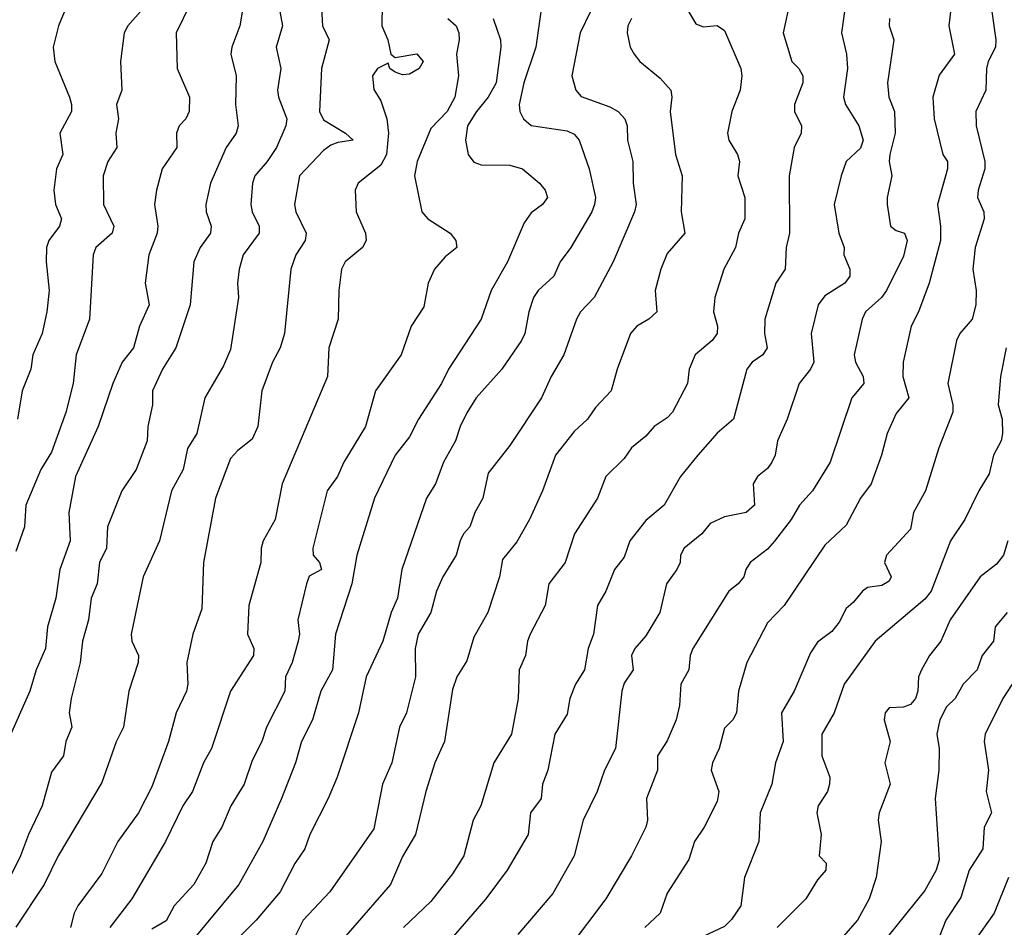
# Model space of a CAD drawing. Header units: metres. Extents: x -51132 to -49532, y -231222 to -229437.
# Tile 157 of 256: x -51016 to -50948, y -229769 to -229706. Entities that reach past the tile are written whole.
import ezdxf

# ---------------------------------------------------------------- set-up
doc = ezdxf.new("R2010")
doc.units = ezdxf.units.M
doc.layers.add('CONTOUR_INDEX', color=1, linetype='Continuous')
doc.layers.add('CONTOUR_INTER', color=3, linetype='Continuous')

msp = doc.modelspace()

# ---------------------------------------------------------------- linework, layer by layer
at = {"layer": 'CONTOUR_INDEX'}
for points, elevation in [([(-50990.991, -229704.759), (-50991.016, -229706.259), (-50990.599, -229707.259), (-50990.391, -229708.259), (-50990.08, -229708.471), (-50988.58, -229708.216), (-50988.13, -229708.759), (-50988.396, -229709.259), (-50989.08, -229709.649), (-50989.58, -229709.692), (-50990.08, -229709.496), (-50990.456, -229709.259), (-50990.58, -229708.888), (-50991.311, -229709.259), (-50991.656, -229709.759), (-50991.58, -229710.724), (-50991.08, -229711.518), (-50990.666, -229712.759), (-50990.552, -229713.759), (-50990.685, -229715.259), (-50991.08, -229715.998), (-50992.674, -229717.259), (-50992.869, -229717.759), (-50992.811, -229719.259), (-50992.166, -229720.759), (-50992.108, -229721.259), (-50992.369, -229721.759), (-50993.58, -229722.748), (-50993.824, -229723.259), (-50994.023, -229724.759), (-50994.06, -229726.759), (-50994.725, -229728.759), (-50994.8, -229730.759), (-50997.98, -229738.259), (-50998.454, -229740.759), (-50999.302, -229742.259), (-50999.449, -229742.759), (-50999.46, -229743.759), (-51000.299, -229746.759), (-51000.407, -229748.759), (-50999.961, -229749.759), (-50999.978, -229750.259), (-51001.594, -229752.759), (-51002.916, -229756.759), (-51003.479, -229757.759), (-51004.25, -229759.759), (-51004.909, -229760.759), (-51006.136, -229763.259), (-51008.486, -229767.259), (-51010.005, -229769.259)], 35), ([(-51007.862, -229705.259), (-51008.752, -229706.259), (-51009.019, -229706.759), (-51009.279, -229708.759), (-51009.165, -229710.759), (-51009.543, -229711.759), (-51009.398, -229712.759), (-51009.589, -229713.759), (-51009.513, -229714.759), (-51010.152, -229715.759), (-51010.468, -229716.759), (-51010.455, -229718.759), (-51009.744, -229720.259), (-51009.846, -229720.759), (-51011.002, -229721.759), (-51011.179, -229722.259), (-51011.44, -229726.759), (-51012.357, -229729.259), (-51012.585, -229731.259), (-51013.08, -229733.279), (-51014.08, -229736.061), (-51014.834, -229737.259), (-51015.888, -229739.759), (-51015.967, -229741.259), (-51016.58, -229742.992)], 40), ([(-50951.302, -229705.259), (-50951.408, -229706.259), (-50951.022, -229708.259), (-50952.08, -229709.71), (-50952.522, -229711.259), (-50952.438, -229712.759), (-50951.824, -229715.259), (-50951.508, -229715.759), (-50951.51, -229716.259), (-50952.201, -229718.759), (-50951.985, -229720.259), (-50952.001, -229721.259), (-50952.788, -229724.259), (-50953.518, -229726.259), (-50954.029, -229727.259), (-50954.59, -229729.759), (-50954.631, -229730.759), (-50954.194, -229732.259), (-50955.08, -229733.36), (-50955.718, -229734.759), (-50956.101, -229736.259), (-50956.84, -229738.259), (-50957.568, -229739.259), (-50958.58, -229741.156), (-50960.08, -229742.548), (-50962.903, -229746.759), (-50964.08, -229747.971), (-50965.507, -229750.759), (-50966.099, -229752.759), (-50966.245, -229754.259), (-50966.497, -229754.759), (-50967.08, -229755.345), (-50967.457, -229756.759), (-50967.914, -229757.759), (-50968.004, -229758.259), (-50967.476, -229759.759), (-50967.58, -229760.469), (-50968.496, -229762.259), (-50969.18, -229763.259), (-50969.58, -229764.521), (-50971.08, -229766.862), (-50971.574, -229768.259), (-50972.652, -229769.259)], 25), ([(-50973.579, -229705.759), (-50973.823, -229706.259), (-50973.88, -229706.759), (-50973.657, -229707.759), (-50973.386, -229708.259), (-50972.991, -229708.759), (-50971.58, -229709.931), (-50970.835, -229710.759), (-50970.762, -229711.259), (-50970.873, -229712.259), (-50970.504, -229715.259), (-50970.025, -229716.759), (-50970.102, -229719.259), (-50969.858, -229720.759), (-50971.08, -229722.186), (-50971.526, -229723.259), (-50971.925, -229724.759), (-50971.804, -229726.259), (-50972.359, -229726.759), (-50973.201, -229727.259), (-50973.653, -229727.759), (-50974.579, -229730.259), (-50974.984, -229731.759), (-50976.08, -229732.928), (-50976.644, -229733.759), (-50977.58, -229734.609), (-50978.873, -229736.259), (-50979.792, -229738.759), (-50980.688, -229740.759), (-50981.58, -229742.319), (-50982.58, -229743.55), (-50982.79, -229744.759), (-50983.621, -229747.259), (-50984.58, -229748.984), (-50985.08, -229750.642), (-50985.778, -229751.759), (-50986.08, -229752.644), (-50986.626, -229756.259), (-50987.308, -229757.759), (-50987.945, -229759.759), (-50988.662, -229762.759), (-50989.58, -229764.299), (-50990.411, -229766.259), (-50997.58, -229774.491)], 30), ([(-50946.975, -229752.259), (-50947.627, -229753.259), (-50948.863, -229755.759), (-50948.932, -229756.259), (-50948.629, -229758.259), (-50948.812, -229759.759), (-50948.431, -229761.259), (-50948.951, -229762.259), (-50949.044, -229763.759), (-50949.996, -229765.259), (-50950.58, -229767.168), (-50951.616, -229768.759), (-50952.08, -229769.937)], 20)]:
    msp.add_lwpolyline(points, dxfattribs=dict(at, elevation=elevation))
at = {"layer": 'CONTOUR_INTER'}
for points, elevation in [([(-50998.408, -229703.759), (-50997.953, -229706.259), (-50998.389, -229707.759), (-50998.075, -229709.259), (-50998.302, -229710.759), (-50998.237, -229711.259), (-50997.651, -229712.759), (-50997.726, -229713.259), (-50998.378, -229714.759), (-50999.021, -229715.759), (-50999.891, -229716.759), (-51000.048, -229717.259), (-51000.155, -229718.759), (-51000.076, -229719.259), (-50999.589, -229720.259), (-50999.589, -229720.759), (-51000.689, -229722.259), (-51000.982, -229723.259), (-51001.091, -229724.259), (-51001.031, -229725.259), (-51001.58, -229728.881), (-51002.08, -229730.019), (-51003.385, -229732.259), (-51003.939, -229734.759), (-51004.58, -229735.799), (-51004.883, -229737.259), (-51005.7, -229738.759), (-51006.551, -229742.259), (-51007.694, -229744.759), (-51008.512, -229748.759), (-51008.487, -229749.259), (-51008.02, -229750.259), (-51008.024, -229750.759), (-51008.678, -229752.759), (-51009.048, -229755.259), (-51009.58, -229756.282), (-51010.58, -229759.129), (-51013.627, -229764.259), (-51014.591, -229766.259), (-51016.58, -229769.238)], 37), ([(-50995.304, -229703.759), (-50995.15, -229706.259), (-50994.684, -229707.259), (-50995.221, -229709.259), (-50995.364, -229712.259), (-50995.08, -229712.829), (-50993.557, -229713.759), (-50993.024, -229714.259), (-50994.08, -229714.411), (-50994.58, -229714.612), (-50995.08, -229714.98), (-50996.774, -229716.759), (-50997.104, -229718.759), (-50997.011, -229719.259), (-50996.302, -229720.759), (-50996.365, -229721.259), (-50997.015, -229722.259), (-50997.367, -229723.259), (-50997.811, -229727.759), (-50998.105, -229728.759), (-50998.653, -229729.759), (-50999.399, -229731.759), (-50999.677, -229734.259), (-51000.08, -229735.151), (-51001.08, -229735.937), (-51001.58, -229736.505), (-51002.64, -229739.259), (-51003.478, -229743.759), (-51003.58, -229747.001), (-51004.213, -229748.759), (-51004.645, -229750.759), (-51004.56, -229752.259), (-51004.664, -229752.759), (-51005.388, -229754.259), (-51005.912, -229756.259), (-51007.08, -229759.426), (-51008.022, -229761.259), (-51009.451, -229763.259), (-51010.58, -229765.49), (-51012.247, -229767.759), (-51012.505, -229768.259), (-51012.75, -229769.259)], 36), ([(-50979.776, -229704.259), (-50980.247, -229707.759), (-50981.106, -229710.259), (-50981.415, -229711.759), (-50981.371, -229712.259), (-50981.127, -229712.759), (-50980.58, -229713.223), (-50978.08, -229713.596), (-50977.58, -229713.833), (-50977.23, -229714.259), (-50976.525, -229716.259), (-50976.098, -229718.259), (-50976.15, -229718.759), (-50976.334, -229719.259), (-50977.823, -229721.759), (-50978.566, -229722.759), (-50978.994, -229723.759), (-50980.084, -229724.759), (-50980.42, -229725.259), (-50980.748, -229726.259), (-50981.031, -229727.759), (-50981.256, -229728.259), (-50982.631, -229730.259), (-50984.42, -229732.259), (-50985.08, -229733.309), (-50985.55, -229734.259), (-50985.866, -229735.259), (-50986.711, -229736.759), (-50987.257, -229738.259), (-50987.886, -229739.259), (-50989.628, -229744.259), (-50989.909, -229746.259), (-50990.357, -229747.259), (-50990.942, -229749.259), (-50992.098, -229751.759), (-50992.647, -229754.259), (-50994.143, -229758.759), (-50994.76, -229760.259), (-50996.04, -229762.759), (-50996.398, -229763.759), (-50997.08, -229764.791), (-50998.107, -229766.759), (-50999.797, -229768.759), (-51002.58, -229771.547)], 32), ([(-51000.688, -229704.759), (-51000.922, -229706.259), (-51001.502, -229707.759), (-51001.561, -229708.259), (-51001.198, -229709.759), (-51001.239, -229711.759), (-51001.044, -229713.259), (-51001.178, -229713.759), (-51001.888, -229714.759), (-51002.99, -229717.259), (-51003.301, -229718.759), (-51003.276, -229719.259), (-51002.927, -229720.259), (-51002.99, -229720.759), (-51003.708, -229721.759), (-51004.152, -229722.759), (-51004.393, -229725.759), (-51005.405, -229728.759), (-51006.333, -229730.259), (-51007.04, -229731.759), (-51007.028, -229732.759), (-51007.361, -229734.259), (-51007.407, -229735.259), (-51008.174, -229737.259), (-51009.171, -229738.759), (-51010.184, -229741.259), (-51010.25, -229742.759), (-51010.729, -229743.759), (-51010.904, -229745.259), (-51011.311, -229746.259), (-51011.504, -229747.759), (-51011.926, -229749.259), (-51012.083, -229750.759), (-51012.706, -229753.259), (-51012.848, -229754.259), (-51012.671, -229755.259), (-51013.088, -229756.259), (-51013.24, -229757.259), (-51014.08, -229758.403), (-51014.743, -229760.759), (-51015.694, -229762.759), (-51016.252, -229764.259), (-51017.58, -229766.957)], 38), ([(-51004.4, -229704.759), (-51005.377, -229706.759), (-51005.31, -229709.259), (-51004.451, -229711.259), (-51004.471, -229712.259), (-51004.709, -229712.759), (-51005.168, -229713.259), (-51005.353, -229713.759), (-51005.326, -229714.759), (-51006.369, -229716.259), (-51006.757, -229717.759), (-51006.897, -229718.759), (-51006.656, -229720.259), (-51006.714, -229720.759), (-51007.287, -229722.259), (-51007.543, -229724.259), (-51007.26, -229725.759), (-51007.932, -229727.259), (-51008.367, -229728.759), (-51009.142, -229729.759), (-51009.811, -229731.259), (-51010.829, -229734.259), (-51012.405, -229737.759), (-51012.886, -229740.259), (-51012.795, -229742.259), (-51013.512, -229744.259), (-51013.776, -229746.259), (-51014.373, -229748.259), (-51014.508, -229749.759), (-51015.156, -229751.259), (-51015.602, -229752.759), (-51017.16, -229756.259)], 39), ([(-51012.971, -229704.759), (-51013.606, -229706.259), (-51013.977, -229707.759), (-51013.844, -229708.759), (-51012.839, -229711.259), (-51012.68, -229711.759), (-51012.685, -229712.259), (-51013.51, -229713.759), (-51013.286, -229715.259), (-51013.73, -229716.259), (-51013.922, -229717.759), (-51013.805, -229718.759), (-51013.401, -229719.759), (-51013.522, -229720.259), (-51014.272, -229721.259), (-51014.426, -229721.759), (-51014.471, -229722.759), (-51014.259, -229724.759), (-51014.425, -229726.259), (-51014.737, -229727.759), (-51015.396, -229729.259), (-51015.524, -229730.259), (-51016.14, -229731.759), (-51016.452, -229733.759)], 41), ([(-50976.43, -229705.259), (-50977.17, -229706.759), (-50977.752, -229709.759), (-50977.452, -229710.759), (-50977.08, -229711.195), (-50975.08, -229711.936), (-50974.513, -229712.259), (-50974.036, -229712.759), (-50973.872, -229713.259), (-50973.845, -229714.259), (-50973.47, -229715.759), (-50973.455, -229717.259), (-50973.241, -229718.759), (-50973.355, -229719.259), (-50974.856, -229722.759), (-50976.179, -229725.259), (-50977.148, -229726.259), (-50977.413, -229726.759), (-50978.292, -229729.259), (-50979.185, -229730.759), (-50979.862, -229732.259), (-50982.08, -229735.595), (-50983.58, -229737.511), (-50983.954, -229739.259), (-50984.521, -229740.259), (-50984.862, -229741.259), (-50985.299, -229741.759), (-50985.534, -229742.259), (-50985.828, -229743.259), (-50986.756, -229744.759), (-50987.203, -229745.759), (-50987.594, -229747.259), (-50988.476, -229748.759), (-50988.687, -229749.759), (-50988.662, -229751.759), (-50989.294, -229754.259), (-50989.784, -229755.259), (-50990.31, -229757.759), (-50990.963, -229759.259), (-50991.58, -229762.361), (-50994.638, -229766.759), (-50996.518, -229768.759), (-50997.08, -229769.915)], 31), ([(-50969.602, -229705.259), (-50969.08, -229706.14), (-50968.58, -229706.331), (-50967.58, -229706.249), (-50967.08, -229706.587), (-50965.935, -229709.259), (-50965.864, -229709.759), (-50965.985, -229710.759), (-50966.563, -229712.259), (-50966.875, -229713.759), (-50966.784, -229714.259), (-50966.167, -229715.259), (-50966.031, -229715.759), (-50966.157, -229716.759), (-50965.663, -229718.259), (-50965.649, -229719.759), (-50966.091, -229720.759), (-50966.318, -229721.759), (-50967.127, -229723.259), (-50967.761, -229725.259), (-50967.851, -229726.259), (-50967.577, -229727.259), (-50967.595, -229727.759), (-50967.937, -229728.259), (-50969.125, -229729.259), (-50969.54, -229730.259), (-50969.659, -229731.259), (-50970.71, -229733.259), (-50971.08, -229733.655), (-50971.984, -229734.259), (-50972.58, -229734.93), (-50973.58, -229735.752), (-50974.08, -229736.505), (-50975.357, -229737.759), (-50975.949, -229739.259), (-50977.565, -229741.759), (-50978.214, -229743.759), (-50979.353, -229745.259), (-50979.612, -229746.759), (-50980.657, -229748.759), (-50980.849, -229749.259), (-50980.983, -229750.259), (-50981.415, -229751.259), (-50981.484, -229753.259), (-50981.947, -229755.759), (-50983.199, -229757.759), (-50984.102, -229760.759), (-50984.623, -229761.759), (-50985.284, -229764.259), (-50986.08, -229765.515), (-50987.58, -229767.435), (-50989.512, -229769.259)], 29), ([(-50962.644, -229705.259), (-50962.991, -229706.759), (-50962.37, -229708.759), (-50961.875, -229709.259), (-50961.616, -229709.759), (-50961.609, -229710.259), (-50962.181, -229711.759), (-50962.192, -229712.259), (-50961.708, -229713.259), (-50961.731, -229713.759), (-50962.221, -229714.759), (-50962.556, -229716.759), (-50962.54, -229720.759), (-50962.779, -229721.759), (-50962.844, -229723.259), (-50963.491, -229724.259), (-50964.254, -229726.759), (-50964.279, -229727.759), (-50964.101, -229728.759), (-50964.409, -229729.259), (-50965.154, -229729.759), (-50965.52, -229730.259), (-50966.455, -229733.759), (-50967.58, -229734.721), (-50968.931, -229736.259), (-50970.151, -229737.759), (-50971.293, -229739.759), (-50972.58, -229740.821), (-50973.702, -229742.259), (-50974.08, -229743.382), (-50974.765, -229744.259), (-50975.356, -229745.759), (-50975.943, -229746.759), (-50976.228, -229748.759), (-50976.602, -229749.759), (-50976.864, -229751.259), (-50977.481, -229752.259), (-50977.877, -229753.259), (-50978.08, -229754.361), (-50978.922, -229755.759), (-50979.413, -229758.259), (-50979.8, -229759.259), (-50979.895, -229760.259), (-50980.618, -229761.259), (-50980.804, -229762.759), (-50982.257, -229765.259), (-50983.754, -229767.259), (-50987.08, -229771.107)], 28), ([(-50958.688, -229705.259), (-50958.898, -229706.759), (-50958.554, -229708.259), (-50958.485, -229709.259), (-50958.761, -229711.259), (-50958.616, -229711.759), (-50957.7, -229713.259), (-50957.389, -229714.259), (-50957.58, -229714.805), (-50958.571, -229715.759), (-50958.939, -229716.759), (-50959.409, -229718.759), (-50959.086, -229720.759), (-50958.717, -229721.759), (-50958.743, -229722.259), (-50958.327, -229723.259), (-50958.317, -229723.759), (-50958.668, -229724.259), (-50960.08, -229725.123), (-50960.525, -229725.759), (-50961.019, -229727.759), (-50960.847, -229729.759), (-50961.079, -229730.259), (-50961.861, -229731.259), (-50962.712, -229733.759), (-50963.385, -229735.259), (-50963.549, -229736.259), (-50963.767, -229736.759), (-50964.08, -229737.194), (-50964.77, -229737.759), (-50965.077, -229738.259), (-50964.988, -229739.759), (-50965.57, -229740.259), (-50967.08, -229740.568), (-50968.08, -229741.031), (-50968.67, -229741.759), (-50969.901, -229742.759), (-50970.155, -229743.259), (-50970.175, -229743.759), (-50970.409, -229744.259), (-50971.133, -229745.259), (-50971.606, -229747.259), (-50972.58, -229748.891), (-50973.341, -229749.759), (-50973.567, -229750.259), (-50973.458, -229751.259), (-50974.08, -229752.187), (-50974.242, -229752.759), (-50974.703, -229756.759), (-50975.467, -229758.259), (-50975.978, -229759.759), (-50976.94, -229761.759), (-50977.58, -229764.252), (-50979.08, -229766.898), (-50981.505, -229769.759)], 27), ([(-50948.396, -229705.259), (-50948.126, -229707.259), (-50948.156, -229707.759), (-50948.66, -229708.759), (-50948.767, -229709.259), (-50948.825, -229710.759), (-50949.532, -229712.259), (-50949.489, -229713.259), (-50948.887, -229715.759), (-50948.894, -229716.259), (-50949.369, -229717.759), (-50949.402, -229718.259), (-50948.96, -229719.259), (-50948.942, -229719.759), (-50949.559, -229721.759), (-50949.736, -229723.259), (-50949.504, -229724.759), (-50949.52, -229725.759), (-50949.778, -229726.759), (-50950.634, -229727.759), (-50950.884, -229728.259), (-50951.474, -229731.259), (-50951.134, -229732.759), (-50951.141, -229733.259), (-50952.105, -229735.759), (-50953.036, -229738.759), (-50953.878, -229740.259), (-50954.08, -229741.423), (-50955.763, -229743.259), (-50955.907, -229743.759), (-50955.443, -229744.759), (-50955.58, -229745.062), (-50956.08, -229745.378), (-50957.08, -229745.507), (-50957.447, -229745.759), (-50958.08, -229746.556), (-50958.58, -229746.972), (-50959.08, -229747.933), (-50959.58, -229748.579), (-50960.58, -229749.324), (-50961.08, -229750.074), (-50962.218, -229752.759), (-50963.097, -229754.259), (-50962.971, -229756.259), (-50963.509, -229757.759), (-50963.781, -229759.259), (-50964.581, -229761.259), (-50964.677, -229763.259), (-50965.683, -229765.759), (-50965.947, -229767.759), (-50966.58, -229768.707), (-50967.08, -229769.193), (-50968.58, -229769.895)], 24), ([(-50986.396, -229705.759), (-50985.828, -229706.259), (-50985.624, -229706.759), (-50985.601, -229707.259), (-50985.79, -229708.259), (-50985.658, -229709.759), (-50985.925, -229711.259), (-50986.462, -229712.259), (-50987.58, -229713.45), (-50988.549, -229715.759), (-50988.723, -229716.759), (-50988.215, -229719.259), (-50987.808, -229719.759), (-50986.234, -229720.759), (-50985.844, -229721.259), (-50985.776, -229721.759), (-50986.58, -229722.416), (-50987.34, -229723.259), (-50987.775, -229724.259), (-50988.08, -229725.909), (-50988.973, -229727.259), (-50989.664, -229729.259), (-50991.447, -229731.759), (-50992.162, -229734.259), (-50993.67, -229736.759), (-50994.106, -229737.759), (-50994.843, -229738.759), (-50995.839, -229742.759), (-50995.819, -229743.259), (-50995.358, -229743.759), (-50995.222, -229744.259), (-50996.08, -229744.709), (-50996.267, -229745.259), (-50996.892, -229747.759), (-50996.755, -229748.759), (-50996.848, -229749.259), (-50997.27, -229750.759), (-50997.734, -229751.759), (-50997.792, -229752.759), (-50999.067, -229755.259), (-50999.392, -229756.259), (-51000.08, -229757.587), (-51000.62, -229759.259), (-51001.566, -229760.759), (-51002.182, -229762.259), (-51002.83, -229763.259), (-51003.309, -229764.759), (-51004.151, -229766.259), (-51005.518, -229767.759), (-51006.08, -229768.806), (-51007.08, -229769.386)], 34), ([(-50983.244, -229705.759), (-50982.728, -229707.259), (-50982.691, -229707.759), (-50983.036, -229710.259), (-50983.581, -229711.259), (-50984.402, -229712.259), (-50985.023, -229713.259), (-50985.174, -229714.259), (-50984.983, -229715.259), (-50984.58, -229715.799), (-50984.08, -229715.981), (-50982.08, -229716.015), (-50981.195, -229716.259), (-50979.998, -229717.259), (-50979.595, -229717.759), (-50979.439, -229718.259), (-50979.787, -229718.759), (-50980.58, -229719.341), (-50981.08, -229720.041), (-50982.246, -229722.759), (-50983.381, -229724.759), (-50984.086, -229726.759), (-50986.361, -229730.259), (-50986.839, -229731.259), (-50988.442, -229733.759), (-50989.08, -229734.975), (-50990.08, -229736.259), (-50991.519, -229739.259), (-50992.765, -229743.259), (-50993.104, -229745.259), (-50994.253, -229748.759), (-50994.46, -229751.259), (-50995.269, -229752.759), (-50995.855, -229754.759), (-50996.614, -229756.259), (-50997.043, -229757.759), (-50998.012, -229760.259), (-50999.336, -229763.259), (-51001.006, -229766.259), (-51005.558, -229771.759)], 33), ([(-50955.558, -229705.759), (-50955.569, -229706.259), (-50955.248, -229707.259), (-50955.698, -229710.259), (-50955.592, -229711.259), (-50955.208, -229712.259), (-50955.16, -229713.759), (-50955.524, -229715.259), (-50955.57, -229715.759), (-50955.4, -229716.759), (-50955.714, -229718.259), (-50955.71, -229718.759), (-50955.492, -229720.259), (-50955.08, -229720.563), (-50954.497, -229720.759), (-50954.312, -229721.259), (-50954.58, -229722.357), (-50955.753, -229724.759), (-50956.118, -229725.259), (-50957.221, -229726.259), (-50957.455, -229726.759), (-50958.03, -229729.259), (-50957.934, -229729.759), (-50957.389, -229730.759), (-50957.346, -229731.259), (-50958.179, -229732.259), (-50959.702, -229736.759), (-50960.938, -229738.759), (-50961.851, -229739.759), (-50962.431, -229740.759), (-50963.58, -229742.278), (-50964.08, -229742.838), (-50965.277, -229743.759), (-50965.592, -229744.259), (-50965.724, -229744.759), (-50966.119, -229745.259), (-50966.779, -229745.759), (-50969.279, -229749.759), (-50969.467, -229750.259), (-50969.563, -229751.259), (-50970.121, -229752.259), (-50970.228, -229753.759), (-50970.462, -229754.759), (-50971.08, -229756.221), (-50971.756, -229757.259), (-50971.76, -229758.259), (-50972.52, -229760.259), (-50972.464, -229761.759), (-50972.569, -229762.259), (-50973.574, -229764.259), (-50975.367, -229767.259), (-50977.996, -229770.759)], 26), ([(-50947.402, -229728.759), (-50947.796, -229730.759), (-50947.956, -229732.759), (-50947.687, -229733.759), (-50947.664, -229734.759), (-50947.76, -229735.259), (-50948.299, -229736.259), (-50948.58, -229737.578), (-50949.324, -229738.759), (-50950.284, -229740.759), (-50951.295, -229742.259), (-50952.643, -229745.759), (-50953.08, -229746.313), (-50956.561, -229749.259), (-50958.722, -229752.259), (-50959.414, -229754.259), (-50960.288, -229755.759), (-50960.274, -229757.259), (-50959.724, -229758.759), (-50959.741, -229759.259), (-50959.885, -229759.759), (-50960.525, -229760.759), (-50960.623, -229761.259), (-50960.331, -229762.759), (-50960.456, -229764.259), (-50959.975, -229764.759), (-50960.008, -229765.259), (-50960.58, -229765.923), (-50961.405, -229767.259), (-50963.407, -229769.259)], 23), ([(-50947.292, -229742.259), (-50947.593, -229743.259), (-50948.08, -229743.873), (-50949.216, -229744.759), (-50951.312, -229747.759), (-50951.972, -229749.259), (-50952.755, -229750.259), (-50953.308, -229751.259), (-50953.523, -229751.759), (-50953.575, -229752.759), (-50953.742, -229753.259), (-50954.08, -229753.678), (-50954.58, -229753.879), (-50955.58, -229753.906), (-50955.867, -229754.259), (-50955.922, -229754.759), (-50955.498, -229756.259), (-50955.89, -229757.759), (-50955.5, -229759.259), (-50956.268, -229761.259), (-50956.335, -229761.759), (-50956.136, -229763.259), (-50956.487, -229765.759), (-50956.962, -229767.259), (-50957.784, -229768.759), (-50959.116, -229770.259)], 22), ([(-50947.324, -229747.259), (-50948.171, -229748.259), (-50948.3, -229749.259), (-50949.073, -229750.259), (-50949.429, -229751.259), (-50950.417, -229752.259), (-50950.961, -229753.259), (-50951.58, -229753.849), (-50952.031, -229754.759), (-50952.243, -229755.759), (-50952.076, -229756.759), (-50952.098, -229758.259), (-50952.359, -229760.259), (-50952.08, -229764.529), (-50952.305, -229765.259), (-50953.08, -229766.666), (-50956.371, -229770.759)], 21), ([(-50947.237, -229765.759), (-50948.238, -229768.259), (-50949.661, -229770.259)], 19)]:
    msp.add_lwpolyline(points, dxfattribs=dict(at, elevation=elevation))

doc.saveas('drawing.dxf')
